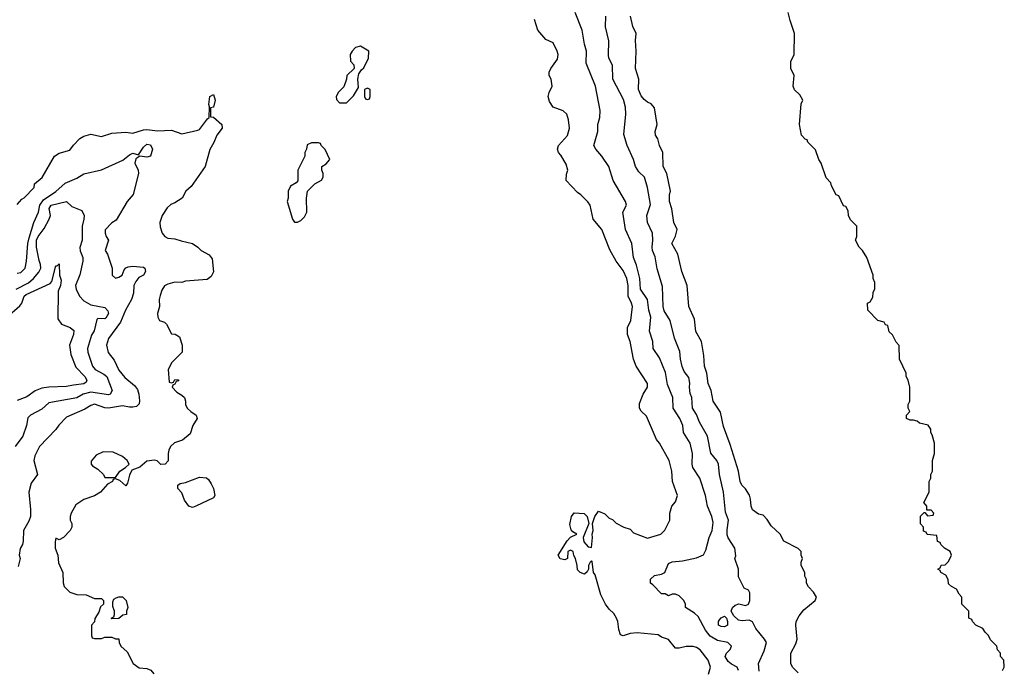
# Model space of a CAD drawing. Header units: inches. Extents: x 2601469 to 2753575, y 449403 to 582909.
# Tile 59 of 256: x 2648704 to 2654328, y 465412 to 469129. Entities that reach past the tile are written whole.
import ezdxf

# ---------------------------------------------------------------- set-up
doc = ezdxf.new("R2010")
doc.units = ezdxf.units.IN
doc.header["$MEASUREMENT"] = 0
doc.layers.add('C6446', color=7, linetype='Continuous')
doc.layers.add('C6456', color=7, linetype='Continuous')

msp = doc.modelspace()

# ---------------------------------------------------------------- linework, layer by layer
at = {"layer": 'C6446', "color": 4}
for points, elevation in [([(2648690, 468074), (2648715.3, 468104.7), (2648730, 468112), (2648786, 468170), (2648788.9, 468191.1), (2648832.5, 468227.5), (2648902, 468350), (2648930, 468366.8), (2648990, 468384.7), (2649010, 468412), (2649048, 468450), (2649070, 468464.7), (2649110, 468476), (2649170, 468461), (2649230, 468481), (2649310, 468486.8), (2649350, 468480.7), (2649410, 468500.4), (2649430, 468502), (2649490, 468494.4), (2649570, 468497.3), (2649630, 468478), (2649722, 468498), (2649730, 468501), (2649776.4, 468563.6), (2649786, 468570), (2649788.4, 468631.6), (2649784.7, 468644.7), (2649789.2, 468690), (2649810, 468702), (2649821, 468670), (2649810.9, 468629.1), (2649794, 468626), (2649794, 468574), (2649810, 468572), (2649858, 468530), (2649861, 468510), (2649830.5, 468469.5), (2649812.8, 468427.2), (2649790, 468388), (2649764, 468290), (2649682.8, 468177.2), (2649652, 468150), (2649632, 468110), (2649590, 468082), (2649566.8, 468073.2), (2649545.4, 468054.6), (2649518, 468010), (2649504.7, 467970), (2649505.4, 467945.4), (2649518, 467910), (2649532, 467890), (2649550, 467881), (2649590, 467878), (2649625.2, 467865.2), (2649690.5, 467850.5), (2649721, 467830), (2649741, 467810), (2649786.2, 467786.2), (2649802.5, 467762.5), (2649810.9, 467689.1), (2649798, 467662), (2649774.4, 467645.6), (2649650, 467635.3), (2649630, 467628), (2649590, 467628.7), (2649550, 467619), (2649530.9, 467609.1), (2649515.3, 467584.7), (2649506.4, 467553.6), (2649501, 467530), (2649502, 467490), (2649491.3, 467450), (2649492, 467430), (2649502, 467410), (2649530, 467402), (2649542, 467390), (2649570, 467334), (2649591.6, 467331.6), (2649616.9, 467316.9), (2649631.3, 467270), (2649631.3, 467230), (2649572, 467170), (2649552, 467130), (2649558, 467058), (2649570, 467054), (2649582, 467058), (2649590, 467074), (2649611.1, 467071.1), (2649610, 467066), (2649598, 467062), (2649590, 467046), (2649578, 467042), (2649574, 467030), (2649601, 467001), (2649630, 466984.7), (2649644.7, 466970), (2649651, 466950), (2649651, 466930), (2649661, 466910), (2649681, 466890), (2649711, 466870), (2649717.1, 466850), (2649692.7, 466810), (2649677.4, 466762.6), (2649632.8, 466727.2), (2649587.7, 466712.2), (2649565.5, 466690), (2649554.8, 466670), (2649551.1, 466651.1), (2649551.6, 466608.4), (2649534, 466590), (2649510, 466588), (2649489, 466609), (2649473.2, 466613.2), (2649430, 466606.6), (2649390, 466573.2), (2649344.7, 466555.3), (2649330, 466526), (2649319.6, 466480.4), (2649310, 466466), (2649276.4, 466496.4), (2649250, 466506), (2649238, 466502), (2649234, 466490), (2649204.7, 466475.3), (2649164.7, 466430), (2649130, 466409.2), (2649070, 466388.7), (2649023.5, 466356.5), (2648998, 466310), (2648992, 466290), (2648992, 466270), (2649002, 466250), (2649002, 466230), (2648992, 466210), (2648954, 466170), (2648930, 466158), (2648910, 466166), (2648905.4, 466145.4), (2648906, 466110), (2648921, 466070), (2648925.4, 466025.4), (2648950.7, 465970.7), (2648951.1, 465911.1), (2648958, 465890), (2648990, 465858), (2649030, 465844.7), (2649083.6, 465843.6), (2649130, 465822), (2649170, 465822), (2649182, 465810), (2649182, 465790), (2649166, 465774), (2649156, 465744), (2649132.7, 465707.3), (2649131.6, 465688.4), (2649114, 465670), (2649114, 465610), (2649118, 465598), (2649130, 465594), (2649170, 465594), (2649190, 465602), (2649230, 465602), (2649250, 465592), (2649270, 465592), (2649272, 465570), (2649282, 465550), (2649316.8, 465516.8), (2649350.9, 465450.9), (2649386.8, 465426.8), (2649430, 465422.8), (2649453.2, 465413.2), (2649470.7, 465390.7)], 36), ([(2648690, 467680.7), (2648710, 467684.9), (2648734, 467710), (2648742.9, 467750), (2648749.6, 467850), (2648756.8, 467883.2), (2648784.2, 467970), (2648811, 468029), (2648818.5, 468070), (2648839, 468101), (2648910, 468148.4), (2648963.9, 468196.1), (2649030, 468223), (2649070, 468247.7), (2649171.1, 468271.1), (2649293.4, 468326.6), (2649330, 468357.3), (2649350, 468366), (2649382, 468358), (2649410, 468401), (2649430, 468417.3), (2649450, 468414.8), (2649462.8, 468390), (2649450, 468349.2), (2649430, 468344), (2649390, 468348.7), (2649366.4, 468333.6), (2649361, 468310), (2649380.7, 468270), (2649383, 468250), (2649352.7, 468130), (2649318, 468090), (2649255.3, 467984.7), (2649230, 467968), (2649191.6, 467928.4), (2649191.3, 467910), (2649198, 467890), (2649211.3, 467870), (2649191.3, 467810), (2649204.7, 467790), (2649231.3, 467710), (2649232, 467670), (2649250, 467652), (2649270, 467658), (2649288, 467670), (2649300.2, 467699.8), (2649309.1, 467710.9), (2649322.7, 467717.3), (2649350, 467720.7), (2649410, 467714.8), (2649418, 467710), (2649421, 467701), (2649422.8, 467690), (2649410.8, 467670), (2649384.4, 467655.6), (2649366.6, 467633.4), (2649356.4, 467610), (2649353.3, 467566.7), (2649343.1, 467530), (2649308.4, 467470), (2649278.9, 467401.1), (2649210, 467308), (2649198.8, 467270), (2649208.1, 467228.1), (2649244, 467184), (2649270, 467126.8), (2649305.1, 467085.1), (2649359.9, 467039.9), (2649376.5, 467016.5), (2649384.4, 466990), (2649388, 466952), (2649385.2, 466934.8), (2649370, 466919.3), (2649350, 466914.5), (2649330, 466914.5), (2649290, 466923.7), (2649210, 466909.6), (2649190, 466911.6), (2649130, 466931.8), (2649110, 466924.5), (2649075.6, 466904.4), (2648970, 466859), (2648927.1, 466812.9), (2648910, 466788), (2648816, 466690), (2648790, 466638), (2648784, 466610), (2648806, 466530), (2648770, 466482), (2648755.5, 466430), (2648764.9, 466330), (2648764.4, 466290), (2648756.5, 466263.5), (2648725.5, 466210), (2648722.8, 466150), (2648718.8, 466130), (2648707.1, 466107.1), (2648700.7, 466070), (2648706.8, 466050), (2648694.8, 466005.2)], 32), ([(2648683.7, 467590), (2648753.3, 467626.7), (2648781.6, 467650), (2648813.4, 467686.6), (2648824.2, 467710), (2648823, 467730), (2648814.2, 467754.2), (2648799.7, 467830), (2648800.4, 467870), (2648810, 467890.4), (2648844.2, 467935.8), (2648871.8, 467990), (2648879.5, 468010), (2648872.7, 468050), (2648882.7, 468070), (2648970.9, 468090.9), (2649002, 468062), (2649058.8, 468038.8), (2649071, 468011), (2649070.7, 467990), (2649060.5, 467950), (2649060.5, 467870), (2649046.9, 467826.9), (2649048.6, 467808.6), (2649063.8, 467770), (2649063.7, 467750), (2649047.6, 467672.4), (2649023, 467610), (2649025.5, 467590), (2649044.9, 467550), (2649070, 467522.8), (2649110, 467501), (2649190, 467484.7), (2649206.4, 467466.4), (2649210.5, 467450), (2649196.1, 467423.9), (2649190, 467419.3), (2649150, 467422), (2649143.5, 467416.5), (2649128.3, 467351.7), (2649113.7, 467326.3), (2649090.5, 467250), (2649093, 467230), (2649119.1, 467150), (2649134.8, 467130), (2649184.2, 467104.2), (2649200.5, 467090), (2649231, 467010), (2649221, 466990), (2649210, 466985.6), (2649110, 467001.1), (2649066.8, 466990), (2649030, 466969.6), (2648870, 466939.5), (2648830, 466904.5), (2648764.7, 466870), (2648750, 466855.3), (2648742, 466810), (2648721.6, 466750), (2648677.3, 466690)], 28), ([(2648629.2, 467430), (2648705.3, 467494.7), (2648715.6, 467510), (2648729.6, 467550), (2648740.6, 467559.4), (2648878.4, 467621.6), (2648886.6, 467633.4), (2648910, 467722), (2648918, 467722), (2648930, 467734), (2648931.3, 467670), (2648941, 467641), (2648936.3, 467610), (2648922.5, 467577.5), (2648920.7, 467420.7), (2648942, 467390), (2648992, 467370), (2649013.2, 467353.2), (2649010.5, 467330), (2648988.5, 467270), (2648995.6, 467215.6), (2649023.4, 467143.4), (2649076.3, 467090), (2649087.7, 467070), (2649082.5, 467057.5), (2649070, 467048.2), (2649010, 467042), (2648970, 467032.8), (2648869.5, 467029.5), (2648830, 467023.6), (2648792, 467008), (2648745.1, 466974.9), (2648690, 466953.3)], 24)]:
    msp.add_lwpolyline(points, dxfattribs=dict(at, elevation=elevation))
at = {"layer": 'C6446', "color": 4, "elevation": 36}
for points in [[(2649179.6, 466660.4), (2649139.6, 466640.4), (2649112.7, 466607.3), (2649112, 466590), (2649119.6, 466579.6), (2649150, 466562), (2649182, 466530), (2649190, 466514), (2649250, 466514), (2649275.3, 466550), (2649308, 466570), (2649328, 466590), (2649318, 466610), (2649290, 466634), (2649238, 466658)], [(2649690, 466342), (2649668.9, 466348.9), (2649644.7, 466384.7), (2649630, 466426), (2649606, 466450), (2649606, 466470), (2649620.4, 466479.6), (2649650, 466484.7), (2649730, 466516), (2649770, 466511), (2649782.8, 466502.8), (2649798, 466478), (2649811, 466450), (2649818, 466410), (2649810, 466398), (2649710, 466349)], [(2649230, 465706), (2649226, 465710), (2649242, 465718), (2649246, 465730), (2649246, 465750), (2649236.4, 465776.4), (2649236.4, 465803.6), (2649242, 465818), (2649254.6, 465825.4), (2649270, 465831.3), (2649290, 465831.3), (2649310.9, 465810.9), (2649322, 465770), (2649314, 465750), (2649314, 465730), (2649292.7, 465727.3), (2649270, 465708)]]:
    msp.add_lwpolyline(points, close=True, dxfattribs=at)
at = {"layer": 'C6456', "color": 4}
for points, elevation in [([(2652809.2, 465410), (2652802, 465430), (2652770, 465446), (2652750, 465462.7), (2652733.2, 465490), (2652742, 465510), (2652762, 465530), (2652768.7, 465550), (2652748.7, 465570), (2652690, 465582.9), (2652647.5, 465607.5), (2652620.6, 465640.6), (2652578.4, 465718.4), (2652558.6, 465738.6), (2652506, 465770), (2652506, 465790), (2652498, 465810), (2652470, 465838), (2652450, 465846), (2652430, 465846), (2652410, 465838), (2652390, 465848), (2652369, 465849), (2652320.4, 465900.4), (2652306, 465910), (2652307.3, 465932.7), (2652330, 465954), (2652370, 465962), (2652388.4, 465971.6), (2652410, 466022), (2652430, 466031), (2652490, 466037.3), (2652570, 466054.8), (2652609.3, 466070.7), (2652622.5, 466097.5), (2652642, 466170), (2652659.5, 466210), (2652664.1, 466255.9), (2652656.9, 466290), (2652632, 466350), (2652620.9, 466410), (2652589.3, 466510), (2652549.5, 466570), (2652544.5, 466590), (2652547, 466650), (2652532.7, 466710), (2652496, 466770), (2652492, 466810), (2652475.1, 466850), (2652436, 466910), (2652435.1, 466970), (2652404.7, 467044.7), (2652392.5, 467112.5), (2652357.5, 467197.5), (2652322.7, 467250), (2652321.2, 467290), (2652301.2, 467350), (2652309.5, 467430), (2652297, 467470), (2652289.6, 467530), (2652249.6, 467590), (2652246, 467650), (2652227.6, 467727.6), (2652209.1, 467770.9), (2652201.2, 467850), (2652164, 467930), (2652149.2, 468030), (2652169, 468070), (2652164, 468090), (2652094, 468210), (2652068.7, 468290), (2652029, 468350), (2651994, 468390), (2651984, 468410), (2652005.2, 468490), (2652006, 468530), (2652018, 468570), (2652019.3, 468610), (2651992.7, 468750), (2651940.1, 468880.1), (2651941.2, 468950), (2651929.2, 468990), (2651917.2, 469070), (2651877.2, 469170)], 32), ([(2652927.3, 465407.3), (2652923.7, 465450), (2652956.5, 465523.5), (2652969, 465570), (2652959, 465590), (2652909.2, 465650), (2652889.1, 465689.1), (2652870, 465699), (2652830, 465694), (2652810, 465699), (2652783.1, 465723.1), (2652768, 465750), (2652775.3, 465770), (2652790, 465784.7), (2652811.3, 465791.3), (2652850, 465782), (2652866, 465790), (2652875.3, 465810), (2652873.6, 465853.6), (2652866, 465870), (2652842, 465882), (2652810, 465946), (2652808.7, 465990), (2652788.7, 466050), (2652794, 466066), (2652789, 466110), (2652750, 466168.7), (2652745.4, 466185.4), (2652744.8, 466215.2), (2652753.2, 466270), (2652734.8, 466314.8), (2652723.7, 466430), (2652700.7, 466530), (2652695.1, 466590), (2652685.2, 466610), (2652652.1, 466652.1), (2652632, 466750), (2652586.6, 466830), (2652570, 466874), (2652547, 466910), (2652543.7, 466970), (2652534.2, 466994.2), (2652529.5, 467030), (2652531.6, 467051.6), (2652525.1, 467085.1), (2652500.1, 467120.1), (2652487.7, 467147.7), (2652478, 467190), (2652474.2, 467234.2), (2652443.7, 467310), (2652419.5, 467410), (2652385.6, 467465.6), (2652378.4, 467490), (2652375.5, 467604.5), (2652345.4, 467705.4), (2652333.6, 467773.6), (2652319.3, 467810), (2652316, 467830), (2652320.9, 467870), (2652318, 467910), (2652289.4, 467970), (2652286.6, 468010), (2652306.6, 468073.4), (2652289.3, 468170), (2652272.7, 468230), (2652240.7, 468260.7), (2652221.2, 468290), (2652209.3, 468330), (2652173.2, 468410), (2652154, 468474), (2652166.6, 468590), (2652164.5, 468630), (2652153.1, 468673.1), (2652091.8, 468790), (2652089.2, 468869.2), (2652069.4, 468909.4), (2652066.3, 468926.3), (2652069.1, 469009.1), (2652049.3, 469089.3), (2652052.3, 469150)], 28), ([(2653150, 465398), (2653118, 465430), (2653109, 465450), (2653109.2, 465510), (2653136.5, 465563.5), (2653144, 465590), (2653137.2, 465670), (2653139.3, 465690), (2653156.6, 465723.4), (2653182.5, 465757.5), (2653248, 465810), (2653255.3, 465830), (2653238, 465858), (2653209.1, 465889.1), (2653198, 465910), (2653198, 465930), (2653188.7, 465950), (2653188, 465970), (2653168, 466010), (2653168, 466030), (2653175.3, 466050), (2653168, 466070), (2653168, 466090), (2653150, 466108), (2653068.7, 466150), (2653048, 466190), (2652996.4, 466236.4), (2652974, 466274), (2652950, 466298), (2652924.7, 466304.7), (2652890, 466328.7), (2652881.2, 466350), (2652879, 466390), (2652872.5, 466412.5), (2652850, 466448.7), (2652829.4, 466469.4), (2652819, 466490), (2652809.4, 466550), (2652762.5, 466702.5), (2652724.1, 466804.1), (2652706.3, 466886.3), (2652665.2, 466950), (2652652.7, 467010), (2652636, 467050), (2652629.3, 467110), (2652616, 467150), (2652612.3, 467210), (2652598, 467290), (2652566.8, 467346.8), (2652557.5, 467417.5), (2652526.6, 467490), (2652516, 467610), (2652486, 467690), (2652462.7, 467790), (2652429.2, 467850), (2652450, 467892), (2652459, 467930), (2652439.3, 467970), (2652429.4, 468049.4), (2652415.3, 468090), (2652415.3, 468130), (2652421.2, 468150), (2652399.3, 468250), (2652379.3, 468290), (2652377.2, 468370), (2652359, 468410), (2652349.1, 468449.1), (2652335.3, 468470), (2652334, 468490), (2652345.2, 468530), (2652330, 468626), (2652310, 468648.7), (2652290, 468657.2), (2652270, 468674), (2652254.2, 468694.2), (2652239.3, 468730), (2652241.2, 468790), (2652221.2, 468850), (2652225.2, 468950), (2652221.2, 469010), (2652225.2, 469050), (2652205.2, 469090), (2652193.2, 469150)], 24), ([(2654318, 465410), (2654328, 465430), (2654326, 465470), (2654306, 465490), (2654306, 465510), (2654288.4, 465528.4), (2654286, 465550), (2654250, 465586), (2654238, 465610), (2654218, 465630), (2654206, 465650), (2654166, 465670), (2654146, 465690), (2654142, 465702), (2654126, 465710), (2654126, 465750), (2654086, 465790), (2654086, 465830), (2654070, 465846), (2654054.6, 465874.6), (2654026, 465890), (2654010, 465906), (2654008, 465930), (2653994.6, 465954.6), (2653966, 465970), (2653962, 465982), (2653948, 465990), (2653962, 465998), (2653967.3, 466012.7), (2653990, 466014), (2654010, 466034), (2654026, 466070), (2654018, 466090), (2653986, 466110), (2653966, 466130), (2653962, 466142), (2653947.3, 466147.3), (2653942, 466182), (2653887.3, 466187.3), (2653882, 466202), (2653867.3, 466207.3), (2653866, 466230), (2653848.4, 466248.4), (2653848.4, 466291.6), (2653870, 466314), (2653874, 466314), (2653890, 466294), (2653922, 466298), (2653926, 466310), (2653910, 466326), (2653886, 466326), (2653886, 466350), (2653868, 466370), (2653898, 466430), (2653898, 466490), (2653908, 466510), (2653908, 466530), (2653918, 466550), (2653918, 466610), (2653928.7, 466650), (2653928.7, 466710), (2653916.4, 466756.4), (2653908, 466770), (2653908, 466790), (2653892.7, 466812.7), (2653844.5, 466824.5), (2653830, 466835.3), (2653810, 466842), (2653790, 466842), (2653768.7, 466850), (2653768.7, 466870), (2653788, 466890), (2653778, 466910), (2653778, 466930), (2653788, 466950), (2653788, 467030), (2653778, 467070), (2653768, 467090), (2653768, 467110), (2653728.7, 467190), (2653727.3, 467267.3), (2653710, 467286), (2653688.4, 467328.4), (2653670, 467346), (2653662, 467382), (2653650, 467386), (2653642, 467402), (2653606, 467410), (2653548, 467470), (2653546, 467510), (2653562, 467518), (2653576.4, 467543.6), (2653578, 467570), (2653588.4, 467591.6), (2653588.4, 467628.4), (2653578, 467650), (2653578, 467670), (2653542, 467770), (2653518, 467810), (2653498, 467830), (2653478, 467870), (2653486, 467890), (2653486, 467950), (2653450, 467986), (2653438, 468010), (2653436.4, 468036.4), (2653422, 468062), (2653410, 468066), (2653382, 468122), (2653368.4, 468128.4), (2653340.4, 468180.4), (2653336.4, 468196.4), (2653310, 468226), (2653282, 468310), (2653268.7, 468330), (2653250, 468386), (2653206, 468430), (2653202, 468442), (2653190, 468446), (2653169, 468469), (2653159, 468530), (2653168.4, 468648.4), (2653178, 468670), (2653160.4, 468700.4), (2653130, 468728), (2653121.2, 468750), (2653128, 468810), (2653109, 468850), (2653109, 468890), (2653128, 468930), (2653128.7, 469050), (2653104.7, 469124.7), (2653094, 469170)], 16), ([(2652639, 465390), (2652649, 465430), (2652637.2, 465470), (2652590, 465528.7), (2652570, 465542), (2652550, 465548), (2652510, 465548), (2652470, 465538), (2652450, 465538), (2652410, 465588), (2652370, 465602), (2652350, 465614), (2652230, 465625.2), (2652190, 465621.2), (2652150, 465608.7), (2652135.3, 465615.3), (2652125.2, 465645.2), (2652121.2, 465690), (2652113.2, 465710), (2652096.6, 465736.6), (2652070, 465761.2), (2652049.7, 465789.7), (2652023.5, 465843.5), (2651990, 465958), (2651982, 465970), (2651973.6, 466033.6), (2651970, 466038), (2651962, 466030), (2651952, 466010), (2651952, 465990), (2651945.4, 465974.6), (2651930, 465962), (2651906, 465970), (2651890, 465986), (2651888, 466010), (2651878, 466050), (2651868.4, 466068.4), (2651866, 466090), (2651850, 466098), (2651834, 466090), (2651832, 466050), (2651816.9, 466043.1), (2651790, 466048.7), (2651779, 466070), (2651830, 466151.3), (2651850, 466172), (2651886, 466190), (2651863.1, 466203.1), (2651854.6, 466214.6), (2651845.6, 466245.6), (2651855.3, 466290), (2651870, 466311.3), (2651927.1, 466307.1), (2651946, 466290), (2651954, 466250), (2651922, 466170), (2651926, 466146), (2651950, 466118), (2651970, 466114), (2651976, 466170), (2651974, 466190), (2651979, 466210), (2651975.3, 466250), (2651988.7, 466290), (2652010, 466322), (2652045.4, 466305.4), (2652070, 466282), (2652090, 466274), (2652110, 466252), (2652154, 466230), (2652190, 466218), (2652210, 466198), (2652290, 466166), (2652366, 466190), (2652388.4, 466211.6), (2652418, 466270), (2652418, 466310), (2652428, 466350), (2652450, 466374), (2652462, 466410), (2652433.2, 466490), (2652429.2, 466550), (2652413.2, 466610), (2652359, 466710), (2652341.2, 466730), (2652283.2, 466863.2), (2652252.7, 466892.7), (2652244, 466910), (2652243.2, 466936.8), (2652265.2, 466990), (2652289, 467030), (2652289, 467050), (2652226, 467150), (2652209, 467190), (2652191.6, 467290), (2652175.1, 467330), (2652176.2, 467370), (2652194.5, 467410), (2652203.7, 467490), (2652199.3, 467510), (2652179.6, 467550), (2652179.6, 467610), (2652171.6, 467650), (2652150, 467697.2), (2652110, 467749), (2652073.8, 467813.8), (2652029, 467930), (2651979, 467990), (2651962, 468070), (2651949.1, 468089.1), (2651909.1, 468129.1), (2651890, 468142), (2651826, 468210), (2651827.3, 468247.3), (2651835.3, 468270), (2651824.7, 468304.7), (2651795.5, 468355.5), (2651782, 468370), (2651775.3, 468390), (2651782, 468410), (2651832.1, 468467.9), (2651844, 468510), (2651838, 468558), (2651828.9, 468588.9), (2651808.9, 468608.9), (2651750, 468629), (2651730, 468662), (2651722, 468690), (2651727.3, 468712.7), (2651745.2, 468750), (2651739, 468790), (2651729, 468810), (2651729, 468830), (2651737.2, 468850), (2651776.5, 468903.5), (2651779, 468930), (2651774, 468950), (2651750, 468998), (2651710, 469015.3), (2651664, 469070), (2651645.2, 469130)], 36)]:
    msp.add_lwpolyline(points, dxfattribs=dict(at, elevation=elevation))
for points, elevation in [([(2650650, 468978), (2650622, 468970), (2650602, 468950), (2650592, 468930), (2650592.7, 468892.7), (2650611.6, 468871.6), (2650614, 468850), (2650572, 468810), (2650571.3, 468790), (2650554.4, 468745.6), (2650525.4, 468714.6), (2650512, 468690), (2650512.7, 468672.7), (2650530, 468654), (2650570, 468654), (2650610, 468694), (2650638, 468742), (2650635.3, 468790), (2650640.4, 468819.6), (2650656.4, 468843.6), (2650670, 468854), (2650695.3, 468910), (2650698, 468950)], 44), ([(2650690, 468738), (2650674, 468730), (2650674, 468690), (2650678, 468678), (2650690, 468674), (2650702, 468678), (2650706, 468690), (2650706, 468730)], 44), ([(2650410, 468426), (2650370, 468426), (2650346, 468414), (2650342, 468390), (2650332, 468370), (2650332, 468350), (2650292, 468270), (2650291.6, 468208.4), (2650283.6, 468196.4), (2650250, 468178), (2650238, 468150), (2650238, 468110), (2650232, 468090), (2650262, 467990), (2650272.7, 467972.7), (2650290, 467972), (2650310, 467982), (2650330, 468002), (2650344, 468030), (2650342, 468110), (2650348, 468150), (2650388.9, 468191.1), (2650428.4, 468211.6), (2650438, 468230), (2650438, 468250), (2650428.7, 468270), (2650428.7, 468290), (2650454, 468306), (2650475.3, 468330), (2650448.4, 468388.4), (2650426, 468410), (2650422, 468422)], 44), ([(2652730, 465659.3), (2652710, 465661.2), (2652695.3, 465670), (2652695.3, 465690), (2652700.2, 465699.8), (2652710, 465712), (2652730, 465722), (2652742, 465710), (2652746, 465690), (2652746, 465670)], 28)]:
    msp.add_lwpolyline(points, close=True, dxfattribs=dict(at, elevation=elevation))

doc.saveas('drawing.dxf')
